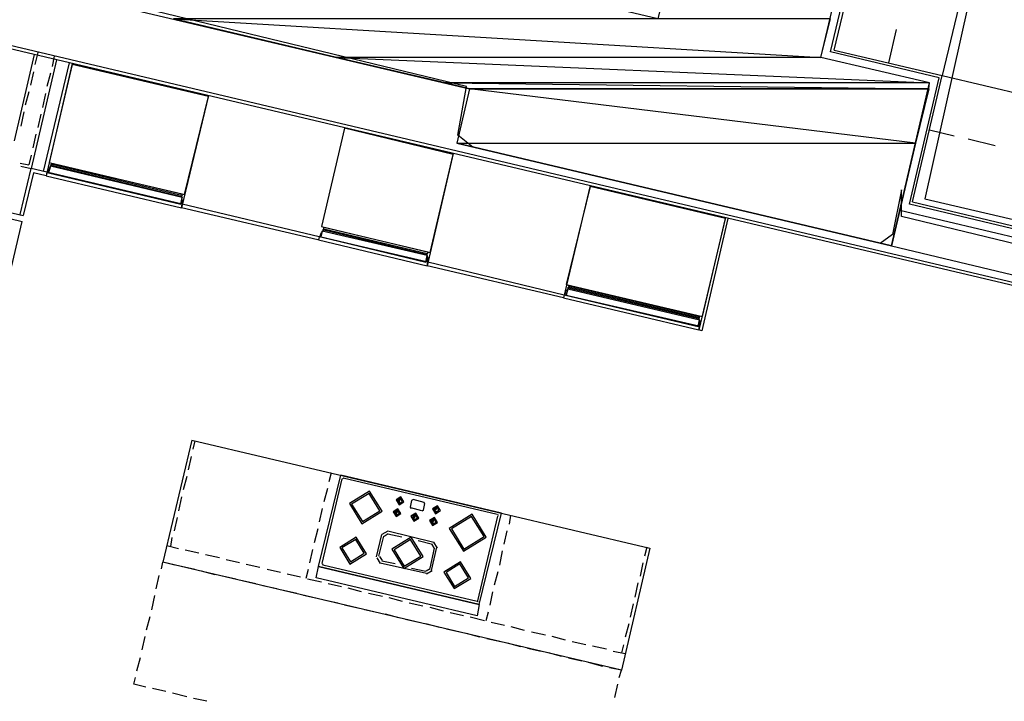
# Model space of a CAD drawing. Header units: feet. Extents: x -79 to 198, y -22 to 181.
# Tile 82 of 256: x 82 to 100, y 35 to 47. Entities that reach past the tile are written whole.
import ezdxf

# ---------------------------------------------------------------- set-up
doc = ezdxf.new("R2010")
doc.units = ezdxf.units.FT
for name, color, linetype in [('A-AREA-UNIDAD', 30, 'CONTINUOUS'), ('A-LINEA', 7, 'CONTINUOUS'), ('A-MURO-CONCRETO', 8, 'CONTINUOUS')]:
    doc.layers.add(name, color=color, linetype=linetype)

msp = doc.modelspace()

# ---------------------------------------------------------------- linework, layer by layer
at = {"layer": 'A-AREA-UNIDAD'}
for points in [[(76.608, 66.24), (86.592, 64), (86.64, 62.8089), (85.92, 59.6444), (99.008, 56.7644), (98.96, 55.4133), (98.08, 51.5733), (97.792, 51.4844), (97.728, 51.1289), (99.648, 50.6133), (99.648, 49.6), (98.368, 43.8756), (105.232, 42.2756), (105.712, 44.2489), (106.912, 44.2844), (118.752, 41.44)], [(119.008, 38.0089), (105.632, 41.1556), (105.36, 41.3689), (105.52, 41.9556), (104.56, 41.9556), (97.952, 43.5556), (97.952, 44.0356), (97.792, 43.2356), (97.568, 43.0756), (90.272, 44.8), (90, 45.0133), (90.16, 45.8844), (81.44, 48), (80.88, 48), (79.84, 43.8044), (78.8, 43.8044), (75.552, 44.5689), (75.44, 44.9244), (74.528, 41.2089), (73.312, 41.2444), (67.872, 42.56), (67.808, 42.24), (65.792, 41.0844), (64.832, 41.0844)]]:
    msp.add_lwpolyline(points, dxfattribs=at)
at = {"layer": 'A-LINEA'}
for p, q in [((96.68, 46.5111), (97.7333, 50.9644)), ((96.7467, 46.5378), (97.7733, 50.8978)), ((99.72, 50.4444), (98.68, 46.0844)), ((108.28, 40.4044), (80.8133, 46.8978)), ((108.2667, 40.3511), (80.8533, 46.8311)), ((97.8533, 46.9111), (97.72, 46.3111)), ((82.4133, 46.4578), (82.0533, 44.9111)), ((82.48, 46.4978), (82.4267, 46.2844)), ((82.7733, 46.4311), (82.7333, 46.2444)), ((98.6267, 46.0444), (96.68, 46.5111)), ((96.7467, 46.5378), (98.68, 46.0844)), ((82.8133, 46.3644), (82.36, 44.4178)), ((83.04, 46.3111), (82.5733, 44.3644)), ((83.0933, 46.2978), (82.6267, 44.2844)), ((82.4, 46.1511), (82.3467, 45.9111)), ((82.7067, 46.1244), (82.64, 45.8844)), ((98.0933, 43.7778), (98.6267, 46.0444)), ((98.1467, 43.8178), (98.68, 46.0844)), ((98.68, 46.0844), (103.9467, 44.8444)), ((82.32, 45.7911), (82.2533, 45.5511)), ((82.6133, 45.7644), (82.56, 45.5111)), ((85.5333, 45.7244), (85.0533, 43.7111)), ((82.2267, 45.4311), (82.1733, 45.1778)), ((82.5333, 45.3911), (82.48, 45.1511)), ((82.44, 45.0311), (82.3867, 44.7911)), ((98.4533, 45.1111), (98.8933, 45.0044)), ((99.1467, 44.9511), (99.6267, 44.8311)), ((82.36, 44.6578), (82.32, 44.4844)), ((89.92, 44.6844), (89.4533, 42.6711)), ((82.16, 44.5111), (82.32, 44.4844)), ((82.1733, 44.4578), (82.36, 44.4178)), ((85.0533, 43.9111), (82.72, 44.4711)), ((85.0533, 43.9111), (82.72, 44.4711)), ((82.7333, 44.4978), (85.0533, 43.9378)), ((82.7333, 44.4978), (85.0533, 43.9378)), ((82.16, 43.5911), (82.36, 44.4178)), ((82.4, 44.3378), (82.2133, 43.5778)), ((82.64, 44.3511), (82.36, 44.4178)), ((82.6267, 44.2844), (82.4, 44.3378)), ((92.3733, 44.1111), (91.8933, 42.0978)), ((80.1867, 43.9511), (82.2, 43.4711)), ((80.2, 44.0444), (82.2133, 43.5778)), ((87.52, 43.1911), (85.0667, 43.7778)), ((105.4, 42.0444), (98.0933, 43.7778)), ((98.1467, 43.8178), (105.36, 42.1111)), ((87.4933, 43.1378), (85.0533, 43.7111)), ((97.92, 43.6711), (105.5067, 41.8844)), ((80.8933, 37.9378), (82.2, 43.4711)), ((94.8, 43.5378), (94.32, 41.5244)), ((87.6, 43.3378), (89.4533, 42.8978)), ((87.6, 43.3378), (89.4533, 42.8978)), ((89.44, 42.8711), (87.6, 43.3111)), ((89.44, 42.8711), (87.6, 43.3111)), ((97.7733, 43.0311), (105.3467, 41.2311)), ((91.9067, 42.1511), (89.4667, 42.7378)), ((91.8933, 42.0978), (89.4533, 42.6711)), ((94.32, 41.7244), (91.9867, 42.2711)), ((94.32, 41.7244), (91.9867, 42.2711)), ((92, 42.2978), (94.32, 41.7511)), ((92, 42.2978), (94.32, 41.7511)), ((85.24, 39.5511), (84.72, 37.3644)), ((85.24, 39.5511), (93.44, 37.6178)), ((85.2933, 39.5378), (85.2533, 39.3911)), ((85.2267, 39.2578), (85.1733, 39.0178)), ((85.1467, 38.8978), (85.08, 38.6578)), ((87.5067, 37.2844), (87.9067, 38.9244)), ((87.5733, 37.3378), (87.9333, 38.8578)), ((87.7333, 38.9644), (87.6933, 38.8044)), ((90.7867, 38.2444), (87.9067, 38.9244)), ((87.9579, 38.8706), (87.9339, 38.8557)), ((90.7067, 38.2178), (87.9467, 38.8711)), ((87.6667, 38.6844), (87.6, 38.4444)), ((85.0533, 38.5378), (85, 38.2844)), ((88.9467, 38.4578), (88.96, 38.5244)), ((88.96, 38.4444), (88.9733, 38.5244)), ((89.1733, 38.4711), (89.1467, 38.3511)), ((89.1979, 38.4839), (89.1739, 38.469)), ((89.4, 38.4311), (89.2, 38.4844)), ((87.5733, 38.3244), (87.52, 38.0844)), ((88.8933, 38.2311), (88.9067, 38.3111)), ((88.9067, 38.2311), (88.9333, 38.2978)), ((88.9467, 38.4444), (88.9467, 38.4444)), ((89.1472, 38.349), (89.1621, 38.325)), ((89.36, 38.2844), (89.16, 38.3378)), ((89.3621, 38.285), (89.3861, 38.2998)), ((89.3867, 38.2978), (89.4133, 38.4178)), ((89.4128, 38.4065), (89.3979, 38.4306)), ((89.6133, 38.2978), (89.6267, 38.3644)), ((84.9733, 38.1644), (84.92, 37.9244)), ((88.9067, 38.2311), (88.9067, 38.2311)), ((89.2133, 38.1644), (89.2267, 38.2311)), ((89.2267, 38.1511), (89.2533, 38.2311)), ((89.2267, 38.1511), (89.2267, 38.1511)), ((89.56, 38.0711), (89.5733, 38.1511)), ((90.36, 36.6711), (90.72, 38.1911)), ((90.3867, 36.6044), (90.7867, 38.2444)), ((90.7328, 38.1932), (90.7179, 38.2172)), ((90.9467, 38.2044), (90.92, 38.0444)), ((87.4933, 37.9644), (87.4267, 37.7111)), ((84.88, 37.8044), (84.8533, 37.6444)), ((88.5467, 37.4578), (88.64, 37.8578)), ((88.5867, 37.4711), (88.68, 37.8311)), ((88.7466, 37.9221), (88.6423, 37.8577)), ((88.7538, 37.8695), (88.6816, 37.8249)), ((88.7467, 37.9244), (89.5733, 37.7244)), ((88.7467, 37.8711), (89, 37.8178)), ((89.2933, 37.7511), (89.5467, 37.6844)), ((90.88, 37.9244), (90.8267, 37.6844)), ((85, 37.6044), (84.7867, 37.6578)), ((85.36, 37.5244), (85.12, 37.5778)), ((87.4, 37.5911), (87.3467, 37.3511)), ((89.5067, 37.2578), (89.5867, 37.6178)), ((89.5333, 37.2178), (89.6267, 37.6311)), ((89.5851, 37.6106), (89.5405, 37.6828)), ((89.6377, 37.6178), (89.5733, 37.7221)), ((93.44, 37.6178), (92.9333, 35.4311)), ((93.3867, 37.6311), (93.3467, 37.4711)), ((85.7333, 37.4444), (85.48, 37.4978)), ((86.0933, 37.3511), (85.8533, 37.4044)), ((88.549, 37.4444), (88.6134, 37.3401)), ((88.6016, 37.4649), (88.6462, 37.3927)), ((90.8, 37.5644), (90.7467, 37.3111)), ((84.6933, 37.2444), (84.72, 37.3644)), ((84.9333, 37.3111), (84.72, 37.3644)), ((85.2933, 37.2311), (85.0533, 37.2844)), ((86.4533, 37.2711), (86.2133, 37.3244)), ((86.8267, 37.1778), (86.5867, 37.2311)), ((87.32, 37.2311), (87.28, 37.0711)), ((90.3867, 36.6044), (87.5067, 37.2844)), ((87.5739, 37.3357), (87.5887, 37.3116)), ((90.3467, 36.6578), (87.5867, 37.3111)), ((88.6133, 37.3511), (89.44, 37.1644)), ((88.64, 37.3911), (88.88, 37.3378)), ((89.1733, 37.2578), (89.4267, 37.2044)), ((89.4329, 37.2061), (89.5051, 37.2506)), ((93.32, 37.3511), (93.2667, 37.1111)), ((84.6, 36.8844), (84.6533, 37.1244)), ((85.6533, 37.1378), (85.4133, 37.2044)), ((86.0267, 37.0578), (85.7867, 37.1111)), ((87.1867, 37.0978), (86.9467, 37.1511)), ((87.56, 37.0044), (87.3067, 37.0578)), ((89.44, 37.1534), (89.5443, 37.2178)), ((90.72, 37.1911), (90.6533, 36.9511)), ((86.3867, 36.9778), (86.1467, 37.0311)), ((86.76, 36.8844), (86.5067, 36.9378)), ((87.92, 36.9244), (87.68, 36.9778)), ((88.28, 36.8311), (88.04, 36.8978)), ((93.2267, 36.9911), (93.1733, 36.7378)), ((84.52, 36.5111), (84.5733, 36.7644)), ((87.12, 36.8044), (86.88, 36.8578)), ((87.48, 36.7111), (87.24, 36.7644)), ((88.6533, 36.7511), (88.4, 36.8044)), ((89.0133, 36.6578), (88.7733, 36.7244)), ((90.6267, 36.8311), (90.5733, 36.5911)), ((87.8533, 36.6311), (87.6, 36.6844)), ((88.2133, 36.5378), (87.9733, 36.5911)), ((89.3733, 36.5778), (89.1333, 36.6311)), ((89.7467, 36.4844), (89.5067, 36.5511)), ((90.3487, 36.6583), (90.3728, 36.6732)), ((93.1467, 36.6178), (93.0933, 36.3778)), ((84.4267, 36.1511), (84.4933, 36.3911)), ((88.5733, 36.4578), (88.3333, 36.5111)), ((88.9467, 36.3644), (88.7067, 36.4311)), ((90.1067, 36.4044), (89.8667, 36.4578)), ((90.48, 36.3111), (90.2267, 36.3778)), ((90.5467, 36.4711), (90.5067, 36.3111)), ((89.3067, 36.2844), (89.0667, 36.3378)), ((89.68, 36.1911), (89.4267, 36.2578)), ((90.04, 36.1111), (89.8, 36.1644)), ((90.84, 36.2311), (90.6, 36.2844)), ((91.2, 36.1378), (90.96, 36.2044)), ((93.0667, 36.2578), (93, 36.0178)), ((84.3467, 35.7911), (84.4, 36.0311)), ((90.4, 36.0178), (90.16, 36.0844)), ((90.7733, 35.9378), (90.52, 35.9911)), ((91.5733, 36.0578), (91.32, 36.1111)), ((91.9333, 35.9644), (91.6933, 36.0311)), ((91.1333, 35.8444), (90.8933, 35.9111)), ((91.4933, 35.7644), (91.2533, 35.8178)), ((92.2933, 35.8844), (92.0533, 35.9378)), ((92.6667, 35.8044), (92.4133, 35.8578)), ((92.9733, 35.8844), (92.9333, 35.7378)), ((84.2533, 35.4178), (84.32, 35.6578)), ((91.8667, 35.6711), (91.6267, 35.7378)), ((92.2267, 35.5911), (91.9867, 35.6444)), ((93, 35.7244), (92.7867, 35.7644)), ((92.6, 35.4978), (92.3467, 35.5644)), ((92.9333, 35.4311), (92.72, 35.4711)), ((84.2, 35.1778), (84.2267, 35.2978)), ((84.4133, 35.1244), (84.2, 35.1778)), ((92.8133, 34.9378), (92.8667, 35.1778)), ((84.7733, 35.0444), (84.5333, 35.0978)), ((85.1467, 34.9511), (84.8933, 35.0178)), ((85.5067, 34.8711), (85.2667, 34.9244))]:
    msp.add_line(p, q, dxfattribs=at)
for points in [[(81.4, 47.9244), (90.2133, 45.8444), (89.9867, 44.8711), (97.7733, 43.0311), (98.4533, 45.9511), (96.5067, 46.4044), (98.8933, 56.4578), (85.8933, 59.5378), (85.4267, 57.5911), (95.5067, 55.2044), (93.5867, 47.0978), (81.8533, 49.8711), (81.4, 47.9244)], [(82.68, 44.5244), (85.1067, 43.9511), (85.5333, 45.7111), (83.0933, 46.2844), (82.68, 44.5244)], [(87.56, 43.3778), (89.5067, 42.9111), (89.92, 44.6711), (87.9733, 45.1378), (87.56, 43.3778)], [(82.6533, 44.3378), (82.68, 44.4178), (82.6933, 44.4311), (82.7067, 44.4578), (82.72, 44.4711), (82.7067, 44.4844), (82.7333, 44.4978), (82.72, 44.5111), (85.0667, 43.9644), (85.0667, 43.9511), (85.0533, 43.9378), (85.0667, 43.9244), (85.0533, 43.9111), (85.0667, 43.8978), (85.0533, 43.8711), (85.0667, 43.8578), (85.0533, 43.7778), (82.6533, 44.3378)], [(82.6533, 44.3378), (82.68, 44.4178), (82.6933, 44.4311), (82.7067, 44.4578), (82.72, 44.4711), (82.7067, 44.4844), (82.7333, 44.4978), (82.72, 44.5111), (85.0667, 43.9644), (85.0667, 43.9511), (85.0533, 43.9378), (85.0667, 43.9244), (85.0533, 43.9111), (85.0667, 43.8978), (85.0533, 43.8711), (85.0667, 43.8578), (85.0533, 43.7778), (82.6533, 44.3378)], [(85.04, 43.7778), (85.0667, 43.8978), (82.7067, 44.4578), (82.6667, 44.3378), (85.04, 43.7778)], [(85.04, 43.7778), (85.0667, 43.8978), (82.7067, 44.4578), (82.6667, 44.3378), (85.04, 43.7778)], [(85.0533, 43.7111), (85.0667, 43.7778), (82.64, 44.3511), (82.6267, 44.2844), (85.0533, 43.7111)], [(85.0533, 43.7111), (85.0667, 43.7778), (82.64, 44.3511), (82.6267, 44.2844), (85.0533, 43.7111)], [(91.9467, 42.3378), (94.3867, 41.7644), (94.8, 43.5244), (92.3733, 44.0978), (91.9467, 42.3378)], [(94.84, 43.5244), (94.3733, 41.5111), (94.32, 41.5244)], [(87.5333, 43.1911), (87.56, 43.2711), (87.5733, 43.2844), (87.5733, 43.2978), (87.6, 43.3111), (87.5867, 43.3244), (87.6, 43.3378), (87.6, 43.3511), (87.6, 43.3644), (89.4667, 42.9244), (89.4667, 42.9111), (89.4533, 42.8978), (89.4533, 42.8844), (89.44, 42.8711), (89.4533, 42.8578), (89.4533, 42.8444), (89.4667, 42.8178), (89.44, 42.7378), (87.5333, 43.1911)], [(87.5333, 43.1911), (87.56, 43.2711), (87.5733, 43.2844), (87.5733, 43.2978), (87.6, 43.3111), (87.5867, 43.3244), (87.6, 43.3378), (87.6, 43.3511), (87.6, 43.3644), (89.4667, 42.9244), (89.4667, 42.9111), (89.4533, 42.8978), (89.4533, 42.8844), (89.44, 42.8711), (89.4533, 42.8578), (89.4533, 42.8444), (89.4667, 42.8178), (89.44, 42.7378), (87.5333, 43.1911)], [(89.4267, 42.7378), (89.4533, 42.8578), (87.5733, 43.2978), (87.5467, 43.1911), (89.4267, 42.7378)], [(89.4267, 42.7378), (89.4533, 42.8578), (87.5733, 43.2978), (87.5467, 43.1911), (89.4267, 42.7378)], [(89.4533, 42.6711), (89.4667, 42.7378), (87.52, 43.1911), (87.5067, 43.1378), (89.4533, 42.6711)], [(89.4533, 42.6711), (89.4667, 42.7378), (87.52, 43.1911), (87.5067, 43.1378), (89.4533, 42.6711)], [(91.92, 42.1511), (91.9467, 42.2311), (91.96, 42.2444), (91.9733, 42.2578), (91.9867, 42.2711), (91.9733, 42.2844), (92, 42.2978), (91.9867, 42.3244), (94.3333, 41.7644), (94.32, 41.7511), (94.3333, 41.7378), (94.32, 41.7244), (94.3333, 41.6978), (94.3333, 41.6844), (94.3333, 41.6711), (94.32, 41.5911), (91.92, 42.1511)], [(91.92, 42.1511), (91.9467, 42.2311), (91.96, 42.2444), (91.9733, 42.2578), (91.9867, 42.2711), (91.9733, 42.2844), (92, 42.2978), (91.9867, 42.3244), (94.3333, 41.7644), (94.32, 41.7511), (94.3333, 41.7378), (94.32, 41.7244), (94.3333, 41.6978), (94.3333, 41.6844), (94.3333, 41.6711), (94.32, 41.5911), (91.92, 42.1511)], [(94.3067, 41.5911), (94.3333, 41.6978), (91.9733, 42.2578), (91.9467, 42.1511), (94.3067, 41.5911)], [(94.3067, 41.5911), (94.3333, 41.6978), (91.9733, 42.2578), (91.9467, 42.1511), (94.3067, 41.5911)], [(94.32, 41.5244), (94.3333, 41.5778), (91.9067, 42.1511), (91.8933, 42.0978), (94.32, 41.5244)], [(94.32, 41.5244), (94.3333, 41.5778), (91.9067, 42.1511), (91.8933, 42.0978), (94.32, 41.5244)], [(88.6453, 38.2754), (88.4224, 38.6364), (88.0614, 38.4135), (88.2843, 38.0525), (88.6453, 38.2754)], [(88.6063, 38.2846), (88.4132, 38.5975), (88.1003, 38.4043), (88.2935, 38.0914), (88.6063, 38.2846)], [(89.038, 38.4476), (88.9835, 38.5358), (88.8953, 38.4813), (88.9498, 38.3931), (89.038, 38.4476)], [(89.0121, 38.4537), (88.9774, 38.5099), (88.9213, 38.4752), (88.9559, 38.419), (89.0121, 38.4537)], [(88.9847, 38.2342), (88.9302, 38.3225), (88.842, 38.268), (88.8965, 38.1797), (88.9847, 38.2342)], [(88.9587, 38.2404), (88.9241, 38.2965), (88.8679, 38.2619), (88.9026, 38.2057), (88.9587, 38.2404)], [(89.6914, 38.2876), (89.6369, 38.3758), (89.5486, 38.3213), (89.6031, 38.2331), (89.6914, 38.2876)], [(89.6654, 38.2937), (89.6307, 38.3499), (89.5746, 38.3152), (89.6093, 38.259), (89.6654, 38.2937)], [(89.6, 38.2978), (89.6, 38.2978), (89.6133, 38.3644)], [(89.3047, 38.1542), (89.2502, 38.2425), (89.162, 38.188), (89.2165, 38.0997), (89.3047, 38.1542)], [(89.2787, 38.1604), (89.2441, 38.2165), (89.1879, 38.1819), (89.2226, 38.1257), (89.2787, 38.1604)], [(89.638, 38.0742), (89.5835, 38.1625), (89.4953, 38.108), (89.5498, 38.0197), (89.638, 38.0742)], [(89.6121, 38.0804), (89.5774, 38.1365), (89.5213, 38.1019), (89.5559, 38.0457), (89.6121, 38.0804)], [(89.56, 38.1511), (89.5467, 38.0844), (89.5467, 38.0844)], [(90.5109, 37.8128), (90.2583, 38.222), (89.8491, 37.9694), (90.1017, 37.5602), (90.5109, 37.8128)], [(90.4719, 37.822), (90.2491, 38.1831), (89.8881, 37.9602), (90.1109, 37.5992), (90.4719, 37.822)], [(88.3667, 37.5143), (88.1835, 37.8112), (87.8866, 37.6279), (88.0699, 37.3311), (88.3667, 37.5143)], [(88.3278, 37.5235), (88.1742, 37.7722), (87.9256, 37.6187), (88.0791, 37.37), (88.3278, 37.5235)], [(89.379, 37.4651), (89.166, 37.8101), (88.821, 37.5971), (89.034, 37.2521), (89.379, 37.4651)], [(89.34, 37.4743), (89.1568, 37.7712), (88.86, 37.5879), (89.0432, 37.2911), (89.34, 37.4743)], [(92.8933, 35.2978), (92.9333, 35.4311), (84.72, 37.3644)], [(90.3467, 36.4044), (87.4667, 37.0844), (87.5067, 37.2844), (90.3867, 36.6044), (90.3467, 36.4044)], [(90.2334, 37.0743), (90.0501, 37.3712), (89.7533, 37.1879), (89.9365, 36.8911), (90.2334, 37.0743)], [(90.1944, 37.0835), (90.0409, 37.3322), (89.7922, 37.1787), (89.9458, 36.93), (90.1944, 37.0835)]]:
    msp.add_lwpolyline(points, dxfattribs=at)
at = {"layer": 'A-MURO-CONCRETO'}
for points in [[(96.68, 47.0978), (84.9067, 47.0978), (96.5067, 46.4044), (96.68, 47.0978)], [(84.9067, 47.0978), (96.5067, 46.4044), (87.8267, 46.4044), (84.9067, 47.0978), (84.9067, 47.0978)], [(96.5067, 46.4044), (87.8267, 46.4044), (98.4533, 45.9511), (96.5067, 46.4044)], [(87.8267, 46.4044), (98.4533, 45.9511), (89.7733, 45.9511), (87.8267, 46.4044), (87.8267, 46.4044)], [(98.4533, 45.9511), (89.7733, 45.9511), (98.44, 45.8444), (98.4533, 45.9511)], [(89.7733, 45.9511), (98.44, 45.8444), (90.2133, 45.8444), (89.7733, 45.9511), (89.7733, 45.9511)], [(90.2133, 45.8444), (89.9867, 44.8711), (98.2, 44.8711), (90.2133, 45.8444)], [(90.2133, 45.8444), (98.44, 45.8444), (98.2, 44.8711), (90.2133, 45.8444), (90.2133, 45.8444)], [(89.9867, 44.8711), (98.2, 44.8711), (97.7733, 43.0311), (89.9867, 44.8711), (89.9867, 44.8711)]]:
    msp.add_lwpolyline(points, dxfattribs=at)

doc.saveas('drawing.dxf')
